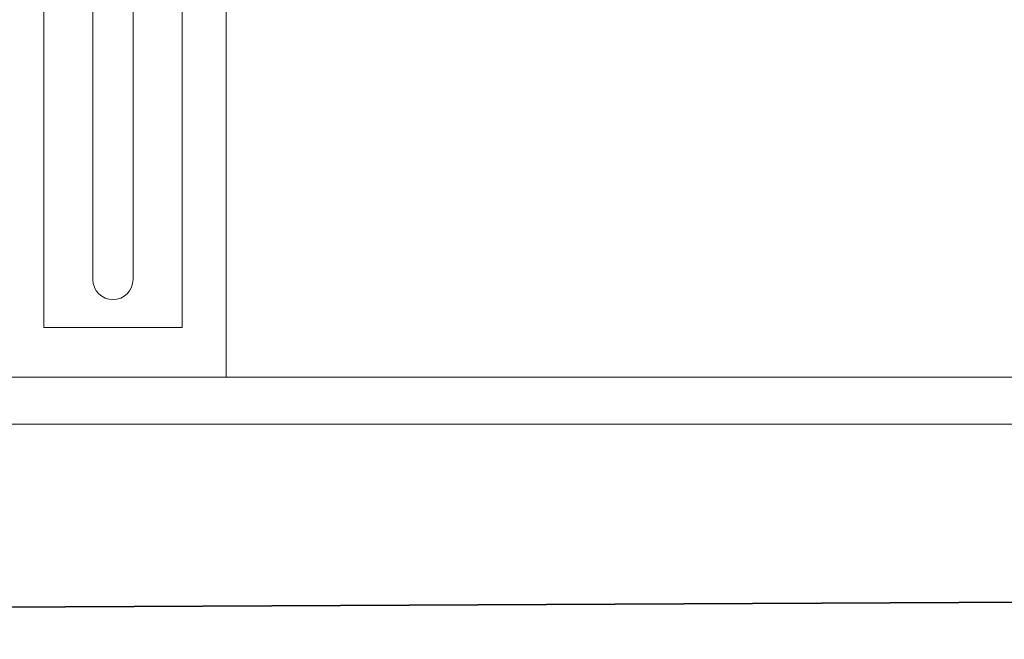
# Model space of a CAD drawing. Extents: x 256490 to 7565828, y -103950 to 5881792.
# Tile 20 of 101: x 268130 to 268966, y -73320 to -72794. Entities that reach past the tile are written whole.
import ezdxf

# ---------------------------------------------------------------- set-up
doc = ezdxf.new("R2010")
doc.units = 0
doc.header["$MEASUREMENT"] = 0
for name, color, linetype, lineweight in [('_a_widok', 7, 'Continuous', 5), ('gruby', 7, 'Continuous', 35), ('linii', 7, 'Continuous', 15)]:
    doc.layers.add(name, color=color, linetype=linetype, lineweight=lineweight)

# ---------------------------------------------------------------- blocks, each defined once
blk = doc.blocks.new('GFGFDG')
at = {"layer": 'gruby'}
blk.add_lwpolyline([(321384.65, -60419.93), (313184.65, -60379.93), (304984.65, -60419.93)], dxfattribs=at)
blk = doc.blocks.new('GFGDGD')
at = {"color": 0, "linetype": 'ByBlock', "lineweight": -2}
for p, q in [((31116.98, -11081.61, 0), (31116.98, -9331.61, 0)), ((31154.47, -9688.37, 0), (31154.47, -11039.51, 0)), ((31271.99, -9688.37, 0), (31271.99, -11039.51, 0)), ((31196.15, -9749.31, 0), (31196.15, -10998.72, 0)), ((31230.31, -9749.31, 0), (31230.31, -10998.72, 0)), ((31271.99, -11039.51, 0), (31154.47, -11039.51, 0)), ((29984.73, -11081.61, 0), (31886.98, -11081.61, 0))]:
    blk.add_line(p, q, dxfattribs=at)
blk.add_arc((31213.23, -10998.72, 0), 17.08, 180, 0, dxfattribs=at)
at = {"layer": '_a_widok', "color": 0, "linetype": 'ByBlock', "lineweight": -2}
for p, q in [((31116.98, -11081.61, 0), (31116.98, -10271.61, 0)), ((31886.98, -11081.61, 0), (31116.98, -11081.61, 0))]:
    blk.add_line(p, q, dxfattribs=at)
for points in [[(31116.98, -11081.61, 0), (31116.98, -9731.61, 0), (31116.98, -11081.61, 0)], [(31116.98, -11081.61, 0), (31116.98, -9731.61, 0), (31116.98, -10231.61, 0)], [(31116.98, -11081.61, 0), (31116.98, -11081.61, 0), (31116.98, -10271.61, 0)]]:
    blk.add_solid(points, dxfattribs=at)

msp = doc.modelspace()

# ---------------------------------------------------------------- linework, layer by layer
at = {"layer": 'linii'}
msp.add_line((270191.91, -73137.57), (264675.63, -73137.57), dxfattribs=at)

# ---------------------------------------------------------------- block references
at = {"layer": 'linii', "xscale": -1}
msp.add_blockref('GFGDGD', (299422.18, -62016.05, 0), dxfattribs=at)
at = {"layer": 'linii'}
msp.add_blockref('GFGFDG', (-42492.07, -12900.44), dxfattribs=at)

doc.saveas('drawing.dxf')
